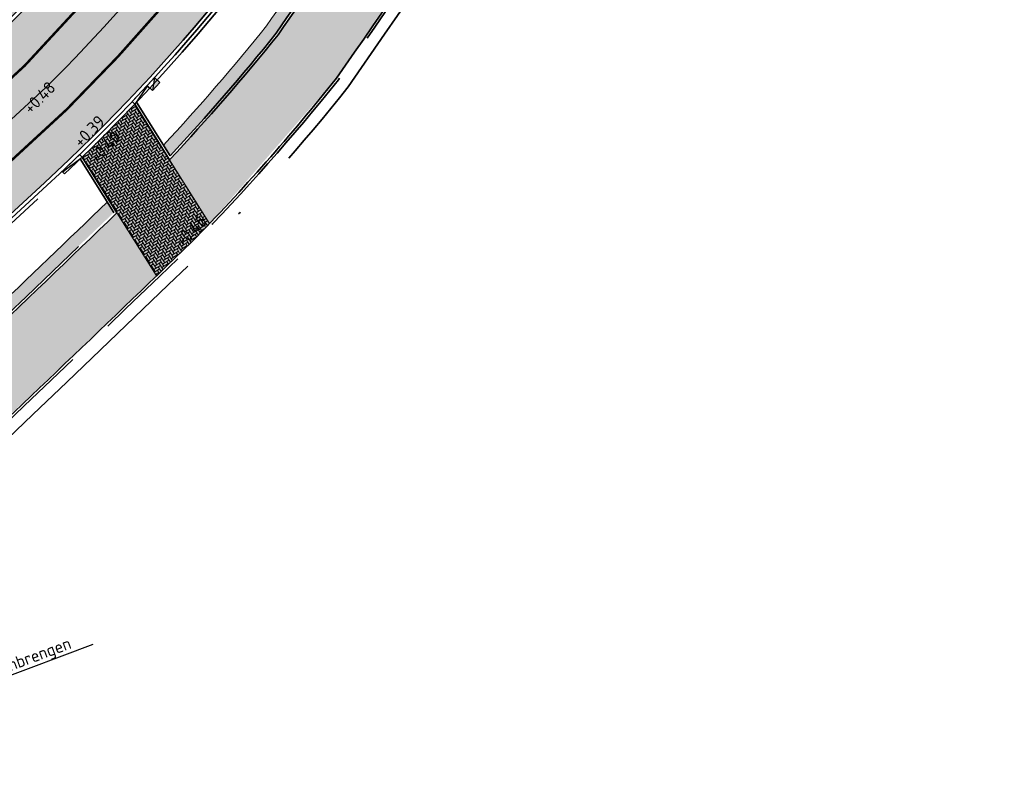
# Model space of a CAD drawing. Header units: metres. Extents: x 132493 to 134960, y 502695 to 503907.
# Tile 24 of 144: x 132729 to 132769, y 502831 to 502862. Entities that reach past the tile are written whole.
import ezdxf
from ezdxf import colors
from ezdxf.entities.mleader import LeaderData, LeaderLine
from ezdxf.math import Vec2, Vec3

# ---------------------------------------------------------------- set-up
doc = ezdxf.new("R2010")
doc.units = ezdxf.units.M
for name, pattern in [('VH-OPSLUITBAND_100X200', [16, 8, -2, 4, -2]), ('VH-TROTTOIRBAND-SO', [15, 5, -2, 2, -2, 2, -2]), ('VH-TROTTOIRBAND_130-150', [15, 5, -2, 2, -2, 2, -2]), ('VW-1-1_STREEP', [2, 1, -1]), ('XX-PROJECTGRENS', [18, 12, -3, 0, -3])]:
    doc.linetypes.add(name, pattern=pattern)
doc.layers.get('Defpoints').update_dxf_attribs({"color": 3})
for name, color, linetype, lineweight, plot in [('ARC-hoev-bss-kf-ev-grijs-nieuw', 253, 'Continuous', 18, False), ('ARC-hoev-bss-kf-ev-zwart-nieuw', 18, 'Continuous', 18, False), ('ARC-hoev-btt-300x300x45-grijs-nieuw', 8, 'Continuous', 18, False), ('ARC-hoev-gras zaaien', 73, 'Continuous', 35, False), ('ARC-hoev-overlagen asfalt rijbaan', 13, 'Continuous', 18, False), ('ARC-hoev-overlagen rood asfalt fiets', 10, 'Continuous', 35, False)]:
    doc.layers.add(name, color=color, linetype=linetype, lineweight=lineweight, plot=plot)
for name, color, linetype, lineweight in [('N-WE-KG-GRENS_WERKGRENS-G', 5, 'XX-PROJECTGRENS', 35), ('N-WE-RI-KOLK-S', 150, 'Continuous', 25), ('N-WE-VH-GOOT_TEGEL-G', 170, 'Continuous', 35), ('N-WE-VH-KANTOPSLUITING_ELEMENT_VERLOOPBAND-S', 40, 'Continuous', 25), ('N-WE-VH-KANTOPSLUITING_OPSLUITBAND_100X200-G', 150, 'VH-OPSLUITBAND_100X200', 35), ('N-WE-VH-KANTOPSLUITING_TROTTOIRBAND-G', 151, 'VH-TROTTOIRBAND-SO', 35), ('N-WE-VH-KANTOPSLUITING_TROTTOIRBAND_130 150-G', 210, 'VH-TROTTOIRBAND_130-150', 35), ('N-WE-VH-KANTOPSLUITING_VOORKANTBAND-G', 7, 'Continuous', 35), ('N-WE-VH-KANTVERHARDING-G', 2, 'Continuous', 18), ('N-WE-VW-MARKERING_LANGS_STREEP_11_010-G', 7, 'VW-1-1_STREEP', 13), ('N02-WE-VH-VERHARDING_BETONSTRAATSTEEN_ELLEBOOG-A', 251, 'Continuous', 18), ('X-XX-AL-AANPIJLING-T25', 7, 'Continuous', 25), ('X-XX-AL-AANPIJLING_OPMERKING-T18', 1, 'Continuous', 18), ('X-XX-AL-DETAIL1-T25', 7, 'Continuous', 25)]:
    doc.layers.add(name, color=color, linetype=linetype, lineweight=lineweight)
doc.styles.add('NLCS-ISO-M200-T18', font='NLCS-ISO.ttf', dxfattribs={"height": 0.36})
doc.styles.add('NLCS-ISO-M200-T25', font='NLCS-ISO.ttf', dxfattribs={"height": 0.5})

# ---------------------------------------------------------------- blocks, each defined once
blk = doc.blocks.new('N-SRI-KOLK_TROTTOIR-SO')
blk.add_hatch(color=256).paths.add_polyline_path([(1.125000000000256, 1.499999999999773), (-1.124999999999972, 1.499999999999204), (-1.124999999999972, 5.684341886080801e-13)])
blk.add_line((-1.124999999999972, 0), (1.124999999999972, 1.499999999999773))
at = {"flags": 128}
blk.add_lwpolyline([(-1.124999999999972, 0), (1.124999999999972, 0), (1.124999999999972, 1.499999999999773), (-1.124999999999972, 1.499999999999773)], close=True, dxfattribs=at)
blk = doc.blocks.new('SVH-KANTOPSLUITING_VERLOOP_100X200_180 200X250_RECHTS')
for p, q in [((-1, 5.820766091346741e-11), (0, 0)), ((-1, -0.1499999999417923), (-1, 5.820766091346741e-11)), ((0, -0.1499999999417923), (0, 0)), ((-1, -0.01999999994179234), (0, -0.1499999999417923)), ((-1, -0.1499999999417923), (0, -0.1499999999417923))]:
    blk.add_line(p, q)
at = {"layer": 'X-XX-AL-AANPIJLING_OPMERKING-T18', "insert": (-0.9391760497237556, -0.05799265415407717), "char_height": 0.05163421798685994, "attachment_point": 1, "style": 'NLCS-ISO-M200-T18'}
blk.add_mtext_dynamic_manual_height_columns('r', width=0.06889759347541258, gutter_width=0.2581710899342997, heights=[0], dxfattribs=at)
blk = doc.blocks.new('SVH-KANTOPSLUITING_VERLOOP_120X250_130 150X250_LINKS')
for p, q in [((5.821114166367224e-11, -0.15), (0, 0)), ((1, 5.820766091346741e-11), (0, 0)), ((1, -0.1499999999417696), (1, 5.820766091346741e-11)), ((1, -0.01999999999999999), (1.533143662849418e-11, -0.15)), ((1, -0.1499999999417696), (5.821114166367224e-11, -0.15))]:
    blk.add_line(p, q)
at = {"layer": 'X-XX-AL-AANPIJLING_OPMERKING-T18', "insert": (0.05202945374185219, -0.04062821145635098), "char_height": 0.05163421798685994, "attachment_point": 1, "style": 'NLCS-ISO-M200-T18'}
blk.add_mtext_dynamic_manual_height_columns('L', width=0.06889759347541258, gutter_width=0.2581710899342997, heights=[0], dxfattribs=at)

msp = doc.modelspace()

# ---------------------------------------------------------------- hatches: boundary and pattern name
at = {"layer": 'ARC-hoev-bss-kf-ev-grijs-nieuw', "transparency": 33554636}
h = msp.add_hatch(color=256, dxfattribs=at)
h.dxf.hatch_style = 1
h.paths.add_polyline_path([(132731.3967663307, 502856.1980476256), (132733.5656260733, 502858.3874043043), (132736.6410459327, 502853.4603396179), (132734.4589585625, 502851.3055404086)])
at = {"layer": 'ARC-hoev-bss-kf-ev-zwart-nieuw', "transparency": 33554636}
h = msp.add_hatch(color=256, dxfattribs=at)
h.dxf.hatch_style = 1
edge = h.paths.add_edge_path()
edge.add_line((132711.8374268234, 502849.2120639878), (132725.0644406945, 502861.4193889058))
edge.add_arc((132679.1040198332, 502910.1701808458), 67.00000000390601, 313.3124463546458, 324.2985879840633)
edge.add_line((132733.5126525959, 502871.0715788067), (132740.5322437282, 502882.4225408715))
edge.add_line((132740.5322437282, 502882.4225408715), (132757.7330182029, 502911.5204928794))
edge.add_line((132757.7330182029, 502911.5204928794), (132760.4724470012, 502912.2244316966))
edge.add_line((132760.4724470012, 502912.2244316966), (132744.1885271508, 502884.6774907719))
edge.add_line((132744.1885271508, 502884.6774907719), (132736.0695426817, 502871.2352452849))
edge.add_arc((132676.0045089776, 502912.8192603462), 73.05503803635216, 313.65602028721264, 325.3045045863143, ccw=False)
edge.add_line((132726.436393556, 502859.9641413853), (132711.7229580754, 502846.385426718))
edge.add_line((132711.7229580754, 502846.385426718), (132711.8374268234, 502849.2120639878))
at = {"layer": 'ARC-hoev-btt-300x300x45-grijs-nieuw', "transparency": 33554687}
h = msp.add_hatch(color=256, dxfattribs=at)
h.dxf.hatch_style = 1
edge = h.paths.add_edge_path()
edge.add_line((132704.9024879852, 502842.7465284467), (132706.1235863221, 502841.4236624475))
edge.add_line((132706.1235863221, 502841.4236624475), (132706.4919844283, 502841.762214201))
edge.add_line((132706.4919844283, 502841.762214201), (132711.5755822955, 502846.4535499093))
edge.add_line((132711.5755822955, 502846.4535499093), (132711.6901244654, 502849.2803457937))
edge.add_line((132711.6901244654, 502849.2803457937), (132724.4318456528, 502861.0345450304))
edge.add_arc((132679.1040198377, 502910.1701808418), 66.84999999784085, 312.6916642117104, 329.4112436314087)
edge.add_line((132736.6513011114, 502876.1520545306), (132759.0557166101, 502914.052825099))
edge.add_line((132759.0557166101, 502914.052825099), (132758.2740006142, 502914.4990392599))
edge.add_line((132758.2740006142, 502914.4990392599), (132735.8765433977, 502876.6100397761))
edge.add_arc((132679.1040198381, 502910.1701808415), 65.94999999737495, 312.69166421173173, 329.41124363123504, ccw=False)
edge.add_line((132723.8215981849, 502861.6960569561), (132709.8697294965, 502848.8254007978))
edge.add_line((132709.8697294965, 502848.8254007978), (132709.8070729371, 502847.2710282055))
edge.add_line((132709.8070729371, 502847.2710282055), (132704.9024879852, 502842.7465284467))
h = msp.add_hatch(color=256, dxfattribs=at)
h.dxf.hatch_style = 1
edge = h.paths.add_edge_path()
edge.add_line((132735.0019978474, 502856.0924930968), (132739.46982189, 502861.2464702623))
edge.add_line((132739.46982189, 502861.2464702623), (132746.5414965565, 502871.7205468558))
edge.add_line((132746.5414965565, 502871.7205468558), (132744.4161062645, 502872.9769362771))
edge.add_line((132744.4161062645, 502872.9769362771), (132745.1030841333, 502874.1390728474))
edge.add_line((132745.1030841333, 502874.1390728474), (132747.2797826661, 502872.8523534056))
edge.add_arc((132377.603260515, 503113.188491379), 440.9333172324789, 326.9710773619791, 330.4428627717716)
edge.add_line((132761.1553687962, 502895.6799387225), (132760.7347070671, 502900.5825457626))
edge.add_line((132760.7347070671, 502900.5825457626), (132761.9437497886, 502902.5880344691))
edge.add_line((132761.9437497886, 502902.5880344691), (132763.9923326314, 502901.3770485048))
edge.add_line((132763.9923326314, 502901.3770485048), (132763.7174574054, 502900.9120516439))
edge.add_line((132763.7174574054, 502900.9120516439), (132764.2237789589, 502895.0111211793))
edge.add_arc((132377.6032604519, 503113.1884914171), 443.9333173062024, 326.97255817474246, 330.5631297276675, ccw=False)
edge.add_line((132749.8012228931, 502871.2267858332), (132741.910941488, 502859.5022605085))
edge.add_line((132741.910941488, 502859.5022605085), (132736.6461222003, 502853.465652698))
edge.add_line((132736.6461222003, 502853.465652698), (132735.0019978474, 502856.0924930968))
h = msp.add_hatch(color=256, dxfattribs=at)
h.dxf.hatch_style = 1
h.paths.add_polyline_path([(132721.0772762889, 502842.7463846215), (132732.8324860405, 502853.9041782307), (132734.4589585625, 502851.3055404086), (132723.114793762, 502840.5444297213)])
at = {"layer": 'ARC-hoev-gras zaaien', "transparency": 33554623}
h = msp.add_hatch(color=256, dxfattribs=at)
h.dxf.hatch_style = 1
edge = h.paths.add_edge_path()
edge.add_line((132739.7268874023, 502862.66921245), (132738.9888310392, 502861.6057024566))
edge.add_arc((132672.0545340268, 502915.1732085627), 85.73026202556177, 316.98987500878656, 321.3297184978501, ccw=False)
edge.add_line((132734.7433453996, 502856.6942315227), (132735.0178513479, 502856.2556495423))
edge.add_arc((132672.0545339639, 502915.1732086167), 86.23026210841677, 316.9011989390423, 321.3408283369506)
edge.add_line((132739.3896545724, 502861.3063390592), (132740.4304679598, 502862.8079188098))
edge.add_line((132740.4304679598, 502862.8079188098), (132742.9319505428, 502866.472132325))
edge.add_line((132742.9319505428, 502866.472132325), (132746.0530415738, 502871.1579717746))
edge.add_line((132746.0530415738, 502871.1579717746), (132746.4004918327, 502871.6877341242))
edge.add_line((132746.4004918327, 502871.6877341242), (132745.8839255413, 502871.9927119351))
edge.add_line((132745.8839255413, 502871.9927119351), (132744.365219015, 502872.8908520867))
edge.add_line((132744.365219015, 502872.8908520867), (132744.1107827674, 502872.4604311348))
edge.add_line((132744.1107827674, 502872.4604311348), (132745.695146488, 502871.523860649))
edge.add_line((132745.695146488, 502871.523860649), (132742.3756996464, 502866.5419874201))
edge.add_line((132742.3756996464, 502866.5419874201), (132739.7268874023, 502862.66921245))
h = msp.add_hatch(color=256, dxfattribs=at)
h.dxf.hatch_style = 1
h.paths.add_polyline_path([(132721.0993296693, 502842.8687733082), (132723.4047295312, 502845.0431322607), (132732.7046747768, 502853.9198982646), (132732.4335841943, 502854.3530234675), (132723.0051952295, 502845.3534745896), (132722.6362360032, 502845.0047321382), (132721.5063747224, 502846.1954289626), (132721.0772782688, 502846.6476294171), (132719.1837189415, 502844.9008131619)])
at = {"layer": 'ARC-hoev-overlagen asfalt rijbaan', "transparency": 33554636}
h = msp.add_hatch(color=256, dxfattribs=at)
h.dxf.hatch_style = 1
edge = h.paths.add_edge_path()
edge.add_line((132712.9012501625, 502845.0914965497), (132729.0328943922, 502859.9730045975))
edge.add_arc((132681.3045288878, 502908.2214554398), 67.86685407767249, 314.6895249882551, 329.9314491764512)
edge.add_line((132740.0383073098, 502874.2177327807), (132763.365736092, 502913.5721630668))
edge.add_line((132763.365736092, 502913.5721630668), (132765.3421399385, 502916.8346858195))
edge.add_line((132765.3421399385, 502916.8346858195), (132767.3500632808, 502915.3418289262))
edge.add_line((132767.3500632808, 502915.3418289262), (132765.4769253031, 502912.3385361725))
edge.add_line((132765.4769253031, 502912.3385361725), (132742.1961351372, 502872.9552330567))
edge.add_arc((132683.6406520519, 502906.4151072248), 67.44114307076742, 314.3204198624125, 330.25541514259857, ccw=False)
edge.add_line((132730.7597763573, 502858.164761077), (132714.6021159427, 502843.2592529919))
edge.add_line((132714.6021159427, 502843.2592529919), (132712.9012501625, 502845.0914965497))
at = {"layer": 'ARC-hoev-overlagen rood asfalt fiets', "transparency": 33554534}
h = msp.add_hatch(color=256, dxfattribs=at)
h.dxf.hatch_style = 1
edge = h.paths.add_edge_path()
edge.add_line((132711.8057415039, 502846.2577168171), (132725.9913669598, 502859.3440145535))
edge.add_line((132725.9913669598, 502859.3440145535), (132728.4751640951, 502861.7531113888))
edge.add_arc((132679.1040198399, 502910.17018084), 69.14999999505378, 315.5589909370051, 329.4112436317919)
edge.add_line((132738.6312374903, 502874.9816477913), (132746.0830994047, 502887.5877034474))
edge.add_line((132746.0830994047, 502887.5877034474), (132761.3557313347, 502913.4238837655))
edge.add_line((132761.3557313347, 502913.4238837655), (132762.4002282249, 502915.190822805))
edge.add_line((132762.4002282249, 502915.190822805), (132764.0571643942, 502917.7900433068))
edge.add_line((132764.0571643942, 502917.7900433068), (132765.3421399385, 502916.8346858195))
edge.add_line((132765.3421399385, 502916.8346858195), (132763.1192238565, 502913.2529316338))
edge.add_line((132763.1192238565, 502913.2529316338), (132747.4694529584, 502886.7887434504))
edge.add_line((132747.4694529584, 502886.7887434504), (132740.0383073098, 502874.2177327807))
edge.add_arc((132681.3045288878, 502908.2214554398), 67.86685407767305, 314.68952498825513, 329.9314491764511, ccw=False)
edge.add_line((132729.0328943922, 502859.9730045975), (132712.874860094, 502845.0671516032))
edge.add_line((132712.874860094, 502845.0671516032), (132711.8057415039, 502846.2577168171))
h = msp.add_hatch(color=256, dxfattribs=at)
h.dxf.hatch_style = 1
edge = h.paths.add_edge_path()
edge.add_line((132714.6129824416, 502843.2692773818), (132730.7597763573, 502858.164761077))
edge.add_arc((132681.3045288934, 502908.221455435), 70.36685407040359, 314.6537104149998, 322.0474353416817)
edge.add_line((132736.7902141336, 502864.9452161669), (132737.229480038, 502864.6455587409))
edge.add_line((132737.229480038, 502864.6455587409), (132737.6802840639, 502865.3064488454))
edge.add_line((132737.6802840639, 502865.3064488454), (132737.2794327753, 502865.5798761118))
edge.add_arc((132668.2477902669, 502917.3212601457), 86.27014830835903, 323.1472892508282, 331.0587751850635)
edge.add_line((132743.7442269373, 502875.574086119), (132755.2865513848, 502895.0998349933))
edge.add_line((132755.2865513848, 502895.0998349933), (132758.9371717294, 502901.2754624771))
edge.add_line((132758.9371717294, 502901.2754624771), (132765.4071495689, 502912.2204989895))
edge.add_arc((132803.4289071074, 502890.7187070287), 43.6804430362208, 145.6872099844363, 150.5112834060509, ccw=False)
edge.add_line((132767.3500632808, 502915.3418289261), (132768.6352431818, 502914.3863195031))
edge.add_arc((132808.8231888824, 502887.3627835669), 48.42873603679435, 146.0819735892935, 150.2331265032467)
edge.add_line((132766.7844966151, 502911.4063029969), (132760.0018619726, 502899.9323558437))
edge.add_line((132760.0018619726, 502899.9323558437), (132744.8585171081, 502874.2660330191))
edge.add_arc((132670.5660457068, 502916.3796996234), 85.39866639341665, 321.8115386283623, 330.4526957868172, ccw=False)
edge.add_arc((132679.1040198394, 502910.1701808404), 74.8499999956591, 315.9510095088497, 321.50684981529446, ccw=False)
edge.add_line((132732.9021259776, 502858.1289829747), (132729.8562675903, 502855.1544390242))
edge.add_line((132729.8562675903, 502855.1544390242), (132715.7075596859, 502842.1021978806))
edge.add_line((132715.7075596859, 502842.1021978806), (132714.6129824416, 502843.2692773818))
at = {"layer": 'N02-WE-VH-VERHARDING_BETONSTRAATSTEEN_ELLEBOOG-A', "transparency": 33554559}
h = msp.add_hatch(dxfattribs=at)
h.set_pattern_fill('AVH-BSS_KEIFORMAAT_ELLEBOOG-SO', color=256, angle=32.22420895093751, pattern_type=2)
h.set_pattern_definition([(32.22420895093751, (0, 0), (0.03283708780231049, 0.1448161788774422), [0.315, -0.105]), (302.2242089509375, (-0.1119790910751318, 0.1776532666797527), (0.03283708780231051, 0.1448161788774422), [0.3149999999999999, -0.105])])
h.paths.add_polyline_path([(132733.5623730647, 502858.3839832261), (132736.6461222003, 502853.465652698), (132734.4589585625, 502851.3055404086), (132731.3967663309, 502856.1980476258)])

# ---------------------------------------------------------------- linework, layer by layer
at = {"layer": 'Defpoints', "flags": 128}
msp.add_lwpolyline([(132709.0308616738, 502839.8203976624), (132729.8964071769, 502859.0689490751, 0.06666250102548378), (132741.1172341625, 502873.5865048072), (132751.9131079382, 502891.8495090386), (132763.8091307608, 502911.9735971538), (132764.8530636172, 502913.7395820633, -0.1999422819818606), (132791.332519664, 502933.5471159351), (132818.6911362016, 502940.4619000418)], format="xyb", dxfattribs=at)
at = {"layer": 'N-WE-KG-GRENS_WERKGRENS-G', "flags": 128}
msp.add_lwpolyline([(132713.8574613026, 502831.0580347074, 0.005570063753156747), (132736.3364398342, 502852.2821149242, 0.02528372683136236), (132742.3564131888, 502859.0920275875, 0.02378065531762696), (132764.8374316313, 502894.8777678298), (132764.3316825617, 502900.7720262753), (132769.1033134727, 502908.8440283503), (132770.1472463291, 502910.6100132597, -0.1999422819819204), (132792.8395207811, 502927.5846064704), (132821.6574329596, 502934.8682218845), (132821.8774908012, 502934.9238406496, -0.3826627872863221), (132824.7147034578, 502933.4345395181), (132826.4403593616, 502928.7457023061), (132836.0126593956, 502932.3790914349), (132835.1422824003, 502934.6408631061, -0.4190667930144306), (132837.1916569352, 502939.0343225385), (132839.9460323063, 502940.0107226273), (132859.0093786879, 502946.7684991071), (132896.4310291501, 502960.6877564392), (132897.8682955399, 502961.2223582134, -0.414545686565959), (132902.241647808, 502959.2173635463), (132903.1718656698, 502956.771019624), (132912.9374155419, 502960.2426878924), (132911.7843959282, 502963.3955454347, -0.4150905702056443), (132913.474181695, 502967.0613674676), (132914.7767187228, 502967.5397454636), (132938.3614250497, 502976.2016140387), (132937.6224978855, 502978.218195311), (133021.3873068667, 503008.0323382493), (133021.6649358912, 503007.2559797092), (133025.6326239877, 503008.6090530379), (133041.138442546, 503014.1171993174, -0.1103685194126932), (133061.9198871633, 503016.654221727), (133077.9674409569, 503015.0705569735), (133083.2493027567, 503014.5493125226, -0.006082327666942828), (133083.442742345, 503014.5278438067, -0.2579390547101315), (133089.7072472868, 503009.9835794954), (133098.6401080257, 503013.1295457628, -0.265135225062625), (133100.7363959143, 503020.7744244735), (133115.8269476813, 503035.8476061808, -0.1102594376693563), (133133.4898386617, 503047.0494830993), (133134.6884052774, 503047.4809715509), (133135.5872467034, 503044.9842156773), (133140.9956119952, 503046.8551439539), (133153.4352097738, 503051.2787820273), (133217.6736325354, 503075.2692786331), (133227.6286606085, 503079.1045076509), (133231.4393499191, 503077.3620802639), (133233.221242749, 503081.2590805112), (133256.6406850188, 503090.2815487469), (133275.2480078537, 503097.9132657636), (133286.8641141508, 503102.663705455), (133286.9959372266, 503102.611572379), (133301.2143453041, 503108.4141632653), (133308.6707664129, 503105.028186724), (133316.0634265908, 503108.0857307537), (133318.7108270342, 503114.6835351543), (133331.4339915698, 503120.1368624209), (133350.4881779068, 503128.3037546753), (133350.949471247, 503129.2663756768, -0.0005797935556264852), (133353.8959263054, 503130.4761869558, -0.007004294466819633), (133389.706913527, 503144.5492659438), (133398.1815961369, 503145.8738086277), (133401.0319163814, 503146.3192967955), (133400.8006422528, 503151.1583812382, -0.0522661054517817), (133447.2343836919, 503162.6708405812), (133447.9712047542, 503161.9662686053), (133449.108795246, 503158.5337313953), (133471.022142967, 503165.2937241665, 0.09025762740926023), (133473.9172051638, 503167.2191786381, 0.00453534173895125), (133476.4858831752, 503167.8750114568), (133478.7565008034, 503166.4598963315, 0.01475269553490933), (133490.5712790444, 503170.4471541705)], format="xyb", dxfattribs=at)
at = {"layer": 'N-WE-VH-GOOT_TEGEL-G', "flags": 128}
for points in [[(132707.0981748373, 502841.9149672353), (132711.8057415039, 502846.2577168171), (132725.9913669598, 502859.3440145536, 0.07308262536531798), (132738.6312374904, 502874.9816477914), (132761.3557313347, 502913.4238837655), (132762.3996641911, 502915.189868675, -0.01681794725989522), (132764.0571643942, 502917.7900433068)], [(132715.7094871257, 502842.1039759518), (132729.8562675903, 502855.1544390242, 0.0730826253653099), (132743.5380363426, 502872.081074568), (132754.3665073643, 502890.3992224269), (132766.2625301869, 502910.5233105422), (132767.3064630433, 502912.2892954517, -0.01546180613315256), (132768.6352431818, 502914.3863195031, -0.01546180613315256)]]:
    msp.add_lwpolyline(points, format="xyb", dxfattribs=at)
at = {"layer": 'N-WE-VH-KANTOPSLUITING_OPSLUITBAND_100X200-G', "flags": 128}
for points in [[(132758.1871432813, 502914.5486186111), (132735.7904592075, 502876.660927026, -0.07308262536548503), (132723.7537929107, 502861.7695582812), (132709.7714789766, 502848.8708162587)], [(132713.518268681, 502831.4253958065, 0.005568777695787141), (132735.984013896, 502852.6368721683, 0.02521847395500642), (132741.9554295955, 502859.391163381, 0.02368455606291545), (132764.3260542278, 502894.9888863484), (132763.8198272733, 502900.8887143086), (132764.0784168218, 502901.3261612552)], [(132735.0178513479, 502856.2556495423, 0.01937396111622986), (132739.3896545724, 502861.3063390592, 0.007104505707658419), (132746.4004918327, 502871.6877341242)], [(132721.0997130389, 502842.8683666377, 0.002894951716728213), (132732.7046747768, 502853.9198982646)]]:
    msp.add_lwpolyline(points, format="xyb", dxfattribs=at)
for points in [[(132733.6367288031, 502858.4622882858), (132735.0178513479, 502856.2556495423)], [(132731.3232906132, 502856.1269550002), (132732.7046747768, 502853.9198982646)]]:
    msp.add_lwpolyline(points, dxfattribs=at)
at = {"layer": 'N-WE-VH-KANTOPSLUITING_TROTTOIRBAND-G', "flags": 128}
msp.add_lwpolyline([(132731.3956027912, 502856.1969203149, 0.01025846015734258), (132733.5656194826, 502858.3873973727)], format="xyb", dxfattribs=at)
at = {"layer": 'N-WE-VH-KANTOPSLUITING_TROTTOIRBAND_130 150-G', "flags": 128}
for points in [[(132757.6355092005, 502911.6503096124), (132736.6513011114, 502876.1520545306, -0.07308262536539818), (132724.4318456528, 502861.0345450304), (132711.7013286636, 502849.29059083)], [(132734.1716908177, 502859.032385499, 0.05368597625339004), (132743.7962889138, 502871.9284128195), (132743.9076244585, 502872.1167552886)], [(132720.0174882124, 502845.6699687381), (132730.0596834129, 502854.9339350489, 0.002798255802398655), (132730.6747375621, 502855.5077296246, 0.002798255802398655)]]:
    msp.add_lwpolyline(points, format="xyb", dxfattribs=at)
at = {"layer": 'N-WE-VH-KANTOPSLUITING_VOORKANTBAND-G', "flags": 128}
for points in [[(132758.2740006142, 502914.4990392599), (132735.8765433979, 502876.6100397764, -0.07308262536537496), (132723.8215981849, 502861.6960569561), (132709.8697294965, 502848.8254007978)], [(132757.7330182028, 502911.5204928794), (132736.780427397, 502876.0757236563, -0.07308262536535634), (132724.5335535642, 502860.9242930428), (132711.8368790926, 502849.2115587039)], [(132713.4504309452, 502831.4988671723, 0.005568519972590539), (132735.9135279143, 502852.707821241, 0.02520535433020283), (132741.875236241, 502859.4509934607, 0.02366531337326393), (132764.2237789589, 502895.0111211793), (132763.7174574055, 502900.912051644)], [(132719.9157803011, 502845.7802207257), (132729.9579755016, 502855.0441870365, 0.0730826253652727), (132743.6671626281, 502872.0047436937), (132754.4956336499, 502890.3228915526)], [(132735.0019978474, 502856.0924930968, 0.01976011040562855), (132739.46982189, 502861.2464702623, 0.00716575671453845), (132746.5414965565, 502871.7205468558)], [(132721.0954915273, 502842.727062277, 0.002927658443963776), (132732.8324860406, 502853.9041782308, 0.002456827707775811)]]:
    msp.add_lwpolyline(points, format="xyb", dxfattribs=at)
for points in [[(132733.5656260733, 502858.3874043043), (132735.0019978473, 502856.0924930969)], [(132731.3967663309, 502856.1980476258), (132732.8324860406, 502853.9041782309)]]:
    msp.add_lwpolyline(points, dxfattribs=at)
at = {"layer": 'N-WE-VH-KANTVERHARDING-G', "flags": 128}
for points in [[(132711.7030375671, 502846.3670499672), (132725.8896590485, 502859.4542665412, 0.07308262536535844), (132738.5021112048, 502875.0579786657), (132760.4724470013, 502912.2244316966)], [(132734.7433453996, 502856.6942315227, 0.01893840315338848), (132738.9888310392, 502861.6057024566, 0.006797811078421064), (132745.695146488, 502871.523860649)], [(132722.6362360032, 502845.0047321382, 0.002447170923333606), (132732.4335841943, 502854.3530234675)]]:
    msp.add_lwpolyline(points, format="xyb", dxfattribs=at)
for points in [[(132735.0019978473, 502856.0924930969), (132736.6461222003, 502853.465652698)], [(132732.8324860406, 502853.9041782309), (132734.4589585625, 502851.3055404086)]]:
    msp.add_lwpolyline(points, dxfattribs=at)
at = {"layer": 'N-WE-VW-MARKERING_LANGS_STREEP_11_010-G', "ltscale": 4, "const_width": 0.1, "flags": 128}
for points in [[(132708.1832016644, 502840.7390774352), (132729.0328943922, 502859.9730045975, 0.06660366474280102), (132740.0383073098, 502874.2177327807), (132750.8370555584, 502892.4855996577), (132762.733078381, 502912.609687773), (132763.7770112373, 502914.3756726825, -0.01647256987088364), (132765.3421399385, 502916.8346858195)], [(132709.8785560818, 502838.9017496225), (132730.7597763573, 502858.164761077, 0.03227240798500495), (132736.7902141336, 502864.9452161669)]]:
    msp.add_lwpolyline(points, format="xyb", dxfattribs=at)

# ---------------------------------------------------------------- block references
at = {"layer": 'N-WE-RI-KOLK-S', "xscale": 0.1999999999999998, "yscale": 0.1999999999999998, "zscale": 0.1999999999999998, "rotation": 227.3064936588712}
msp.add_blockref('N-SRI-KOLK_TROTTOIR-SO', (132734.2283785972, 502859.3144528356), dxfattribs=at)
at = {"layer": 'N-WE-VH-KANTOPSLUITING_ELEMENT_VERLOOPBAND-S', "extrusion": (-0.3315783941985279, -0.3270814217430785, 0.8849144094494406), "rotation": 91.91715732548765}
msp.add_blockref('SVH-KANTOPSLUITING_VERLOOP_120X250_130 150X250_LINKS', (-264780.2241240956, 396117.8424866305, -208487.2188341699), dxfattribs=at)
at = {"layer": 'N-WE-VH-KANTOPSLUITING_ELEMENT_VERLOOPBAND-S', "rotation": 43.71411133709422}
msp.add_blockref('SVH-KANTOPSLUITING_VERLOOP_100X200_180 200X250_RECHTS', (132731.2938646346, 502856.3072036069), dxfattribs=at)

# ---------------------------------------------------------------- texts
at = {"layer": 'X-XX-AL-DETAIL1-T25', "char_height": 0.4999999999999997, "attachment_point": 1, "rotation": 45.76424052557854, "style": 'NLCS-ISO-M200-T25'}
for s, insert in [('+0.48', (132728.9322713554, 502858.2866667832)), ('+0.39', (132730.9946837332, 502856.9123676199)), ('+0.40', (132731.637744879, 502856.2595966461)), ('+0.46', (132735.1719650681, 502852.8109719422))]:
    msp.add_mtext_dynamic_manual_height_columns(s, width=2.253737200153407, gutter_width=2.499999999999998, heights=[0], dxfattribs=dict(at, insert=insert))

# ---------------------------------------------------------------- leaders
at = {"layer": 'X-XX-AL-AANPIJLING-T25'}
ml = msp.add_multileader_mtext('Standard', dxfattribs=at)
ml.set_content('banden verlaagd aanbrengen', color=256, style='NLCS-ISO-M200-T25')
ml.set_leader_properties(color=256, linetype='ByLayer', lineweight=-1)
ml.build(insert=Vec2(0, 0))
ml.multileader.update_dxf_attribs({"text_left_attachment_type": 5, "text_right_attachment_type": 5, "dogleg_length": 0.5, "arrow_head_size": 0.5})
ctx = ml.context
ctx.base_point, ctx.char_height, ctx.arrow_head_size, ctx.landing_gap_size, ctx.plane_origin, ctx.plane_x_axis, ctx.plane_y_axis = Vec3(132722.8326651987, 502832.766673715), 0.5, 0.5, 0.18, Vec3(132694.3540342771, 502795.8223154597), Vec3(0.9371122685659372, 0.3490280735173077), Vec3(-0.3490280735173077, 0.9371122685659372)
ctx.left_attachment, ctx.right_attachment = 5, 5
notes = []
notes.append((ctx, [(0, (1, 1, 0), (132722.3641090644, 502832.5921596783), (0.9371122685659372, 0.3490280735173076), 0.5000000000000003, [(0, [(132708.6011571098, 502835.2440816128)], 0, [])])]))
ctx.mtext.insert, ctx.mtext.text_direction, ctx.mtext.rotation, ctx.mtext.flow_direction = Vec3(132722.7744771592, 502833.4386217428), Vec3(0.937112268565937, 0.3490280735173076), 0.3565337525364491, 5
for ctx, leaders in notes:
    for number, flags, end, landing, length, lines in leaders:
        leader = LeaderData()
        leader.index, (leader.has_last_leader_line, leader.has_dogleg_vector, leader.attachment_direction) = number, flags
        leader.last_leader_point, leader.dogleg_vector, leader.dogleg_length = Vec3(end), Vec3(landing), length
        for number, points, colour, breaks in lines:
            line = LeaderLine()
            line.index, line.vertices, line.color, line.breaks = number, Vec3.list(points), colors.encode_raw_color(colour), breaks
            leader.lines.append(line)
        ctx.leaders.append(leader)

doc.saveas('drawing.dxf')
